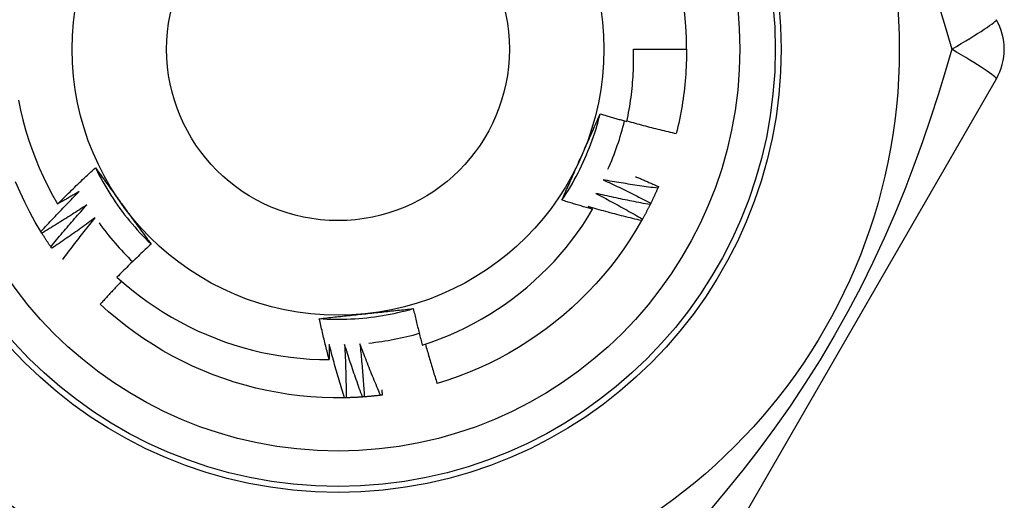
# Model space of a CAD drawing. Header units: inches. Extents: x 3.4 to 95.3, y 5.8 to 50.1.
# Tile 23 of 83: x 20.776 to 21.104, y 19.754 to 19.914. Entities that reach past the tile are written whole.
import ezdxf

# ---------------------------------------------------------------- set-up
doc = ezdxf.new("R2010")
doc.units = ezdxf.units.IN
doc.header["$MEASUREMENT"] = 0
doc.layers.add('Visible Edges(ANSI)', color=7, linetype='Continuous', lineweight=25)
doc.layers.add('Visible Tangent Edges(ANSI)', color=7, linetype='Continuous', lineweight=25)

msp = doc.modelspace()

# ---------------------------------------------------------------- linework, layer by layer
at = {"layer": 'Visible Edges(ANSI)'}
for p, q in [((20.98075227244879, 19.90401418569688), (20.99846683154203, 19.90401418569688)), ((21.00052283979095, 19.71897489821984), (21.10167263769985, 19.89417148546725)), ((20.98907563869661, 19.85826239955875), (20.98883638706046, 19.85770814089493)), ((20.78366201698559, 19.84274024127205), (20.78334484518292, 19.84325390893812)), ((20.78697535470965, 19.83770184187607), (20.78663195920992, 19.83819835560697)), ((20.88505358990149, 19.78790450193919), (20.88445002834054, 19.78789188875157))]:
    msp.add_line(p, q, dxfattribs=at)
at = {"layer": 'Visible Edges(ANSI)', "flags": 128}
for points in [[(20.978550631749, 19.87992161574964), (20.97876007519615, 19.88091078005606), (20.978959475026, 19.8819022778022), (20.97914876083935, 19.88289589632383), (20.97932785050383, 19.88389115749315), (20.97949673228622, 19.88488795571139), (20.97965538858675, 19.8858862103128), (20.9798038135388, 19.88688584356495), (20.97994199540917, 19.88788677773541), (20.98006992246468, 19.88888893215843), (20.98018759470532, 19.88989222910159), (20.9802949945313, 19.89089658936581), (20.98039211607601, 19.89190193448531), (20.98047894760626, 19.89290818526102), (20.98055547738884, 19.89391526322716), (20.98062170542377, 19.89492308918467), (20.98067760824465, 19.89593158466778), (20.98072318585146, 19.8969406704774), (20.98075843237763, 19.89795026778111), (20.98078333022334, 19.89896029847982), (20.9807978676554, 19.89997068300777), (20.98080203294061, 19.90098134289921), (20.98079583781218, 19.90199219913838), (20.9807792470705, 19.90300317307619), (20.98075227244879, 19.90401418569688)], [(20.99846683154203, 19.90401418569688), (20.99846082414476, 19.90283256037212), (20.99844279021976, 19.90165105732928), (20.99841274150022, 19.90046979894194), (20.99837066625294, 19.89928890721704), (20.99831658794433, 19.89810850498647), (20.99825050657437, 19.89692871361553), (20.99817241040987, 19.89574965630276), (20.99808233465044, 19.89457145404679), (20.99798027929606, 19.89339422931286), (20.99786624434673, 19.89221810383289), (20.99774025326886, 19.89104320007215), (20.99760230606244, 19.8898696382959), (20.99745243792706, 19.88869754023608), (20.99729064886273, 19.88752702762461), (20.99711695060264, 19.88635822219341), (20.99693137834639, 19.88519124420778), (20.99673394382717, 19.88402621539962), (20.99652467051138, 19.88286325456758), (20.99630357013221, 19.88170248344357), (20.99607066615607, 19.88054402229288), (20.99582599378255, 19.87938798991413), (20.99556957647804, 19.87823450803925), (20.99530142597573, 19.87708369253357), (20.99502158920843, 19.87593566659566)], [(20.77589316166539, 19.88705490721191), (20.77657188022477, 19.88375290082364), (20.77735379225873, 19.88047333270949), (20.77823848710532, 19.87721865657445), (20.77922558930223, 19.87399132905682), (20.78031467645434, 19.87079380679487), (20.78150536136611, 19.86762854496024), (20.78279675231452, 19.86449917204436), (20.78418496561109, 19.8614153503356), (20.78566818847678, 19.85838053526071), (20.78724507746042, 19.85539689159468), (20.78891431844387, 19.85246659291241)], [(20.95693167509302, 19.85373932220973), (20.95765976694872, 19.85483934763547), (20.95837170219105, 19.85594992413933), (20.95906736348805, 19.85707079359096), (20.95974662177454, 19.85820170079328), (20.96040935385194, 19.85934238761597), (20.96105543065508, 19.86049260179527), (20.96168473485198, 19.86165208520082), (20.96229713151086, 19.86282058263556), (20.96289249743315, 19.86399783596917), (20.96347070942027, 19.86518359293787), (20.96403164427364, 19.86637759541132), (20.96457517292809, 19.86757958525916), (20.96510117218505, 19.86878931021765), (20.96560951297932, 19.87000651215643), (20.96610007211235, 19.87123093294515), (20.96657272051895, 19.87246232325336), (20.96702734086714, 19.8737004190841), (20.96746380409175, 19.87494497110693), (20.96788198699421, 19.87619571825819), (20.96828175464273, 19.87745240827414), (20.96866298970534, 19.87871478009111), (20.96902556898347, 19.87998258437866), (20.96936936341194, 19.88125556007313), (20.96969424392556, 19.88253345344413)], [(20.96324940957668, 19.86798436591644), (20.96352129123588, 19.86859504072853), (20.96379291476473, 19.86920516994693), (20.96406426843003, 19.86981477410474), (20.96433535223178, 19.87042387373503), (20.96460616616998, 19.87103249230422), (20.96487669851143, 19.87164064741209), (20.96514695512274, 19.87224836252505), (20.9654169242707, 19.87285565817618), (20.96568660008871, 19.8734625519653), (20.96595598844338, 19.87406907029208), (20.96622507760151, 19.87467522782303), (20.96649386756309, 19.87528105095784), (20.96676235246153, 19.87588655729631), (20.96703052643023, 19.87649177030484), (20.96729839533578, 19.87709670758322), (20.9675659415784, 19.87770139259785), (20.96783317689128, 19.87830584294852), (20.96810008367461, 19.87891008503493), (20.96836666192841, 19.87951413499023), (20.96863291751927, 19.88011801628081), (20.9688988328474, 19.88072174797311), (20.96916441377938, 19.88132535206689), (20.96942964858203, 19.88192884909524), (20.96969453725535, 19.88253225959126)], [(20.96969453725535, 19.88253225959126), (20.97006232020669, 19.88241904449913), (20.97043021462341, 19.88230621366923), (20.97079821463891, 19.88219377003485), (20.97116632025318, 19.88208171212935), (20.97153453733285, 19.88197003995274), (20.97190286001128, 19.88185875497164), (20.9722712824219, 19.88174785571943), (20.9726398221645, 19.88163734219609), (20.97300846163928, 19.88152721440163), (20.97337720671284, 19.88141747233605), (20.97374605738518, 19.88130811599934), (20.9741150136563, 19.88119914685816), (20.9744840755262, 19.88109056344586), (20.97485324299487, 19.88098236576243), (20.97522251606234, 19.88087455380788), (20.97559189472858, 19.88076712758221), (20.975961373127, 19.88066008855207), (20.9763309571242, 19.88055343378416), (20.97670064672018, 19.88044716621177), (20.97707043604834, 19.88034128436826), (20.97744033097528, 19.88023578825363), (20.97781032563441, 19.88013067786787), (20.97818042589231, 19.88002595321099), (20.978550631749, 19.87992161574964)], [(20.97859315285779, 19.88011847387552), (20.97927342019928, 19.87992947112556), (20.97995406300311, 19.87974174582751), (20.98063508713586, 19.87955529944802), (20.98131648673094, 19.87937013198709), (20.98199826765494, 19.87918624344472), (20.98268042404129, 19.87900363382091), (20.98336295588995, 19.87882230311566), (20.98404585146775, 19.87864225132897), (20.98472912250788, 19.87846348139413), (20.98541276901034, 19.87828599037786), (20.98609676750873, 19.87810978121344), (20.98678114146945, 19.87793485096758), (20.9874658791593, 19.87776120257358), (20.98815098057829, 19.87758883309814), (20.9888364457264, 19.87741774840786), (20.98952226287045, 19.87724794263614), (20.99020844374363, 19.87707941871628), (20.99089497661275, 19.87691217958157), (20.99158186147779, 19.87674621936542), (20.99226911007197, 19.87658154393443), (20.99295671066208, 19.8764181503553), (20.99364465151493, 19.87625603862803), (20.99433295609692, 19.87609521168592), (20.99502158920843, 19.87593566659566)], [(20.9569371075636, 19.85373556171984), (20.95719650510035, 19.85432668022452), (20.95745621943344, 19.8549178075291), (20.95771625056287, 19.85550897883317), (20.95797660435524, 19.85610022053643), (20.95823727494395, 19.85669155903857), (20.95849826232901, 19.85728302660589), (20.9587595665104, 19.85787464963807), (20.95902118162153, 19.85846645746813), (20.95928311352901, 19.85905848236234), (20.95954536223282, 19.8596507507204), (20.95980792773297, 19.86024329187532), (20.96007079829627, 19.86083613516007), (20.96033398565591, 19.86142930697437), (20.96059748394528, 19.86202284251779), (20.9608612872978, 19.86261676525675), (20.96112540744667, 19.86321110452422), (20.96138983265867, 19.86380589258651), (20.96165456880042, 19.86440115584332), (20.9619196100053, 19.86499692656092), (20.96218495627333, 19.86559322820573), (20.96245061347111, 19.86619009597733), (20.96271656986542, 19.86678755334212), (20.96298283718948, 19.86738563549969), (20.96324940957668, 19.86798436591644)], [(20.78891431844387, 19.85246659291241), (20.78942685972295, 19.85298040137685), (20.78994035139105, 19.85349327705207), (20.79045479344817, 19.85400521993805), (20.79097019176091, 19.85451621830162), (20.79148653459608, 19.85502628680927), (20.79200382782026, 19.85553541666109), (20.79252207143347, 19.85604360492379), (20.79304125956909, 19.85655085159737), (20.79356139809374, 19.85705715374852), (20.79408248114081, 19.85756251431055), (20.7946045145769, 19.85806692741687), (20.79512748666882, 19.85857039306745), (20.79565140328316, 19.85907291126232), (20.79617626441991, 19.85957448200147), (20.7967020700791, 19.86007509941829), (20.7972288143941, 19.8605747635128), (20.79775649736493, 19.86107347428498), (20.79828511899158, 19.86157122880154), (20.79881467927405, 19.86206802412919), (20.79934517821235, 19.86256386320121), (20.79987661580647, 19.86305874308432), (20.80040898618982, 19.8635526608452), (20.80094229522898, 19.86404561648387), (20.80147653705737, 19.86453761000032)], [(20.80147653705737, 19.86453761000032), (20.8018587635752, 19.86401740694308), (20.80224083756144, 19.8634969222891), (20.80262278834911, 19.86297614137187), (20.80300464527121, 19.8624550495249), (20.80338642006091, 19.8619336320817), (20.80376815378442, 19.86141187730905), (20.80414986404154, 19.86088977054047), (20.80453157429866, 19.86036729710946), (20.80491331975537, 19.85984444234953), (20.80529511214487, 19.85932119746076), (20.80567698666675, 19.85879754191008), (20.80605896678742, 19.85827346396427), (20.80644107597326, 19.85774895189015), (20.80682334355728, 19.85722399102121), (20.80720579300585, 19.85669856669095), (20.80758844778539, 19.85617266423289), (20.80797133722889, 19.85564626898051), (20.80835448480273, 19.85511937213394), (20.80873791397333, 19.85459195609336), (20.80912165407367, 19.85406400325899), (20.80950572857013, 19.85353550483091), (20.80989016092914, 19.85300644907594), (20.81027498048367, 19.85247681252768), (20.81066021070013, 19.85194659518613)], [(20.80148250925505, 19.86454042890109), (20.80207111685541, 19.86335987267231), (20.80267693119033, 19.86218802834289), (20.80329980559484, 19.86102513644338), (20.80393956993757, 19.85987142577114), (20.80459606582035, 19.85872713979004), (20.8052691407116, 19.85759251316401), (20.80595863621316, 19.85646778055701), (20.80666438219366, 19.85535318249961), (20.80738623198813, 19.85424894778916), (20.8081240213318, 19.85315532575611), (20.8088775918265, 19.85207253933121), (20.80964677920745, 19.85100083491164), (20.81043143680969, 19.84994044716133), (20.81123138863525, 19.84889161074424), (20.81204649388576, 19.84785456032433), (20.81287658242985, 19.84682954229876), (20.81372149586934, 19.84581677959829), (20.81458107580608, 19.84481651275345), (20.81545516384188, 19.84382898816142), (20.81634360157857, 19.84285442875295), (20.817246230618, 19.84189308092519), (20.81816289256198, 19.84094517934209), (20.81909342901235, 19.84001095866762), (20.82003767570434, 19.83909065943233)], [(20.78334484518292, 19.84325390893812), (20.78144968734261, 19.84645506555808), (20.77965801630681, 19.84971527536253), (20.77797168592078, 19.85303119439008), (20.77639240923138, 19.85639942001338), (20.77492181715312, 19.85981649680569)], [(20.97061092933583, 19.86049958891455), (20.97128215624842, 19.86019336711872), (20.97195280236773, 19.85988580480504), (20.97262286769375, 19.85957691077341), (20.97329235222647, 19.85926667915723), (20.97396124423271, 19.8589551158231), (20.97462955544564, 19.85864222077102), (20.9752972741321, 19.858327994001), (20.97596440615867, 19.85801243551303), (20.97663094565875, 19.8576955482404), (20.97729689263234, 19.85737733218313), (20.97796224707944, 19.8570577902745), (20.97862700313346, 19.85673691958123), (20.97929116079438, 19.8564147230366), (20.97995472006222, 19.85609120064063), (20.98061768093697, 19.8557663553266), (20.98128004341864, 19.85544018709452), (20.98194179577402, 19.8551126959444), (20.98260293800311, 19.85478388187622), (20.98326348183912, 19.85445375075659), (20.98392341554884, 19.85412229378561), (20.98458275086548, 19.85378952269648), (20.98524146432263, 19.85345543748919), (20.9858995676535, 19.85312003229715), (20.98655704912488, 19.85278330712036)], [(20.98883638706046, 19.85770814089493), (20.98807503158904, 19.85780752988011), (20.98731384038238, 19.85790839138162), (20.9865528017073, 19.85801071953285), (20.98579191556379, 19.8581145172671), (20.98503119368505, 19.85821978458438), (20.98427064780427, 19.85832652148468), (20.98351025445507, 19.8584347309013), (20.98275002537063, 19.85854440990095), (20.98198997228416, 19.85865556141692), (20.98123009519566, 19.85876818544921), (20.98047038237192, 19.85888227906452), (20.97971085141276, 19.85899784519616), (20.97895149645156, 19.85911488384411), (20.97819232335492, 19.8592333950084), (20.97743332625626, 19.8593533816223), (20.97667451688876, 19.85947483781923), (20.97591589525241, 19.85959776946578), (20.97515746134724, 19.85972217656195), (20.97439921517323, 19.85984805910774), (20.97364116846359, 19.85997541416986), (20.9728833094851, 19.8601042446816), (20.97212564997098, 19.86023455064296), (20.97136818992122, 19.86036633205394), (20.97061092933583, 19.86049958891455)], [(20.98147801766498, 19.86157658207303), (20.98179594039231, 19.861441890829), (20.98211373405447, 19.86130690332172), (20.98243141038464, 19.86117161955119), (20.98274898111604, 19.86103603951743), (20.98306642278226, 19.86090016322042), (20.98338375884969, 19.86076399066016), (20.98370097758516, 19.86062752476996), (20.98401807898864, 19.86049075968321), (20.98433505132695, 19.86035370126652), (20.98465191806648, 19.86021634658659), (20.98496866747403, 19.86007869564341), (20.9852852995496, 19.85994075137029), (20.98560181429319, 19.85980251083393), (20.98591819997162, 19.85966397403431), (20.98623448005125, 19.85952514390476), (20.98655064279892, 19.85938601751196), (20.9868666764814, 19.85924659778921), (20.9871826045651, 19.85910688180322), (20.98749840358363, 19.85896686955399), (20.98781408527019, 19.85882656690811), (20.98812964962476, 19.85868596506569), (20.98844509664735, 19.85854507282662), (20.98876042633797, 19.85840388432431), (20.98907563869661, 19.85826239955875)], [(20.78334484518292, 19.84325390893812), (20.78386254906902, 19.84382093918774), (20.78438136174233, 19.84438699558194), (20.78490129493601, 19.84495208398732), (20.78542233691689, 19.84551619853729), (20.78594448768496, 19.84607933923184), (20.78646775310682, 19.84664150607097), (20.78699213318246, 19.84720269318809), (20.78751761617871, 19.84776290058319), (20.78804421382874, 19.84832212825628), (20.78857191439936, 19.84888037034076), (20.78910072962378, 19.84943762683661), (20.78963064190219, 19.84999389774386), (20.79016166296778, 19.85054917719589), (20.79069378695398, 19.8511034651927), (20.79122701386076, 19.85165676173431), (20.79176134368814, 19.8522090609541), (20.7922967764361, 19.85276036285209), (20.79283330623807, 19.85331066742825), (20.79337093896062, 19.85385996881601), (20.79390966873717, 19.85440826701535), (20.79444948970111, 19.85495556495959), (20.79499041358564, 19.85550185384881), (20.79553243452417, 19.85604713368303), (20.79607554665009, 19.85659140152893)], [(20.79607554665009, 19.85659140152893), (20.79577905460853, 19.85641642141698), (20.79548240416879, 19.85624170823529), (20.79518558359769, 19.85606726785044), (20.79488859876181, 19.85589309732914), (20.79459144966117, 19.85571919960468), (20.79429413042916, 19.85554556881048), (20.79399664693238, 19.85537221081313), (20.79369899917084, 19.85519912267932), (20.79340118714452, 19.85502630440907), (20.79310321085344, 19.85485375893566), (20.79280507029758, 19.8546814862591), (20.79250676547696, 19.8545094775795), (20.79220829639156, 19.85433774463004), (20.7919096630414, 19.85416628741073), (20.79161085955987, 19.85399509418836), (20.79131189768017, 19.85382417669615), (20.7910127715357, 19.85365352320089), (20.79071348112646, 19.85348315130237), (20.79041403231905, 19.8533130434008), (20.79011441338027, 19.85314321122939), (20.78981463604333, 19.85297364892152), (20.78951469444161, 19.8528043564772), (20.78921458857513, 19.85263533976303), (20.78891431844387, 19.85246659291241)], [(20.96823335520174, 19.85597587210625), (20.96888778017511, 19.8556352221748), (20.96954155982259, 19.85529326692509), (20.97019469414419, 19.85495000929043), (20.97084716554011, 19.85460544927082), (20.97149899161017, 19.85425958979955), (20.97215016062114, 19.85391242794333), (20.97280066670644, 19.85356396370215), (20.97345052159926, 19.85321420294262), (20.9740997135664, 19.85286315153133), (20.97474824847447, 19.85251079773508), (20.97539612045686, 19.85215714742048), (20.97604332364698, 19.85180220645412), (20.97668986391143, 19.85144597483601), (20.9773357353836, 19.85108844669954), (20.97798094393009, 19.85072962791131), (20.97862547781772, 19.85036951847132), (20.97926934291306, 19.85000812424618), (20.97991253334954, 19.84964543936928), (20.98055505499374, 19.84928146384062), (20.98119689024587, 19.84891620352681), (20.98183806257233, 19.84854966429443), (20.98247854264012, 19.8481818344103), (20.98311835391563, 19.84781271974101), (20.98375748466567, 19.84744232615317)], [(20.98628935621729, 19.85224221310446), (20.9855341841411, 19.85238098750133), (20.98477925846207, 19.85252122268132), (20.98402455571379, 19.85266291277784), (20.98327008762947, 19.85280606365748), (20.98251585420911, 19.85295067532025), (20.98176186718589, 19.85309674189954), (20.98100811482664, 19.85324427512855), (20.98025460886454, 19.8533932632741), (20.97950134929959, 19.85354371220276), (20.97874833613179, 19.85369562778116), (20.97799557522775, 19.85384899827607), (20.97724306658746, 19.85400382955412), (20.97649081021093, 19.85416012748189), (20.97573880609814, 19.85431788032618), (20.9749870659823, 19.85447709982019), (20.97423558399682, 19.85463778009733), (20.97348436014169, 19.8547999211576), (20.97273340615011, 19.85496352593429), (20.97198272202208, 19.85512859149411), (20.97123230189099, 19.85529512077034), (20.97048215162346, 19.85546311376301), (20.96973227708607, 19.8556325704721), (20.96898267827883, 19.85580349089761), (20.96823335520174, 19.85597587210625)], [(20.98883638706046, 19.85770814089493), (20.98874601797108, 19.85750084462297), (20.98865524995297, 19.85729372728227), (20.98856408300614, 19.85708678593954), (20.98847251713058, 19.85688002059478), (20.98838054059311, 19.85667343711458), (20.9882881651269, 19.85646703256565), (20.98819539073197, 19.85626080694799), (20.98810220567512, 19.85605476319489), (20.98800863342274, 19.85584889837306), (20.98791465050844, 19.85564321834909), (20.98782026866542, 19.85543772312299), (20.98772548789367, 19.85523240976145), (20.98763030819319, 19.85502728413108), (20.98753472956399, 19.85482234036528), (20.98743875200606, 19.85461758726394), (20.98734237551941, 19.85441301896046), (20.98724560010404, 19.85420863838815), (20.98714842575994, 19.854004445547), (20.98705085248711, 19.85380044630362), (20.98695288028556, 19.8535966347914), (20.98685452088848, 19.85339301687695), (20.98675576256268, 19.85318958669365), (20.98665660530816, 19.85298635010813), (20.9865570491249, 19.85278330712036)], [(20.96713916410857, 19.85068741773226), (20.96671255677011, 19.85080887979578), (20.96628608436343, 19.85093082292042), (20.96585973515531, 19.85105324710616), (20.96543352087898, 19.85117615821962), (20.96500743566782, 19.85129954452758), (20.96458147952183, 19.85142341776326), (20.96415565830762, 19.85154777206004), (20.96372996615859, 19.85167260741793), (20.96330440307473, 19.85179792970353), (20.96287898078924, 19.85192372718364), (20.96245368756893, 19.85205001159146), (20.9620285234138, 19.85217677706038), (20.96160350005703, 19.85230402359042), (20.96117860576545, 19.85243175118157), (20.96075384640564, 19.85255996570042), (20.9603292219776, 19.85268865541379), (20.95990473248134, 19.85281783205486), (20.95948037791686, 19.85294748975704), (20.95905615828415, 19.85307762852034), (20.95863207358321, 19.85320824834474), (20.95820812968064, 19.85333935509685), (20.95778431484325, 19.85347094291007), (20.95736064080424, 19.8536030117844), (20.9569371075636, 19.85373556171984)], [(20.98655704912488, 19.85278330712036), (20.98654596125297, 19.85276073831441), (20.98653484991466, 19.85273816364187), (20.98652375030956, 19.85271559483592), (20.98651262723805, 19.85269303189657), (20.98650151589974, 19.85267046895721), (20.98649039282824, 19.85264790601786), (20.98647926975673, 19.85262534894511), (20.98646813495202, 19.85260279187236), (20.98645700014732, 19.85258023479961), (20.98644585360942, 19.85255768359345), (20.98643470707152, 19.8525351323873), (20.98642356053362, 19.85251258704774), (20.98641240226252, 19.85249004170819), (20.98640123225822, 19.85246750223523), (20.98639007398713, 19.85244496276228), (20.98637890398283, 19.85242242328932), (20.98636772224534, 19.85239988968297), (20.98635654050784, 19.85237735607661), (20.98634535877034, 19.85235482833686), (20.98633416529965, 19.8523323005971), (20.98632297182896, 19.85230977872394), (20.98631176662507, 19.85228725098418), (20.98630056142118, 19.85226473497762), (20.98628935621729, 19.85224221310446)], [(20.79865322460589, 19.85217864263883), (20.79803795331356, 19.8517715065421), (20.79742185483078, 19.85136556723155), (20.79680493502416, 19.85096083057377), (20.79618718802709, 19.85055730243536), (20.79556862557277, 19.85015497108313), (20.79494924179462, 19.84975384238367), (20.79432903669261, 19.84935391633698), (20.79370801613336, 19.84895519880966), (20.79308618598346, 19.84855768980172), (20.79246354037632, 19.84816138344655), (20.79184007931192, 19.84776628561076), (20.79121581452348, 19.84737239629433), (20.79059074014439, 19.84697971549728), (20.78996485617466, 19.84658824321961), (20.78933816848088, 19.8461979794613), (20.78871067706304, 19.84580893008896), (20.78808238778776, 19.8454210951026), (20.78745329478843, 19.84503446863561), (20.78682339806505, 19.84464906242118), (20.78619270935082, 19.84426486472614), (20.78556122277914, 19.84388188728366), (20.7849289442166, 19.84350011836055), (20.78429587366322, 19.84311956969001), (20.78366201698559, 19.84274024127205)], [(20.78663195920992, 19.83819835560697), (20.7871195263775, 19.83879149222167), (20.78760826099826, 19.83938371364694), (20.78809815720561, 19.83997502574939), (20.78858922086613, 19.84056542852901), (20.78908144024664, 19.8411549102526), (20.78957482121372, 19.84174347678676), (20.79006936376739, 19.84233112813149), (20.79056506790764, 19.8429178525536), (20.79106192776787, 19.84350366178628), (20.79155994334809, 19.84408853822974), (20.79205911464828, 19.84467249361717), (20.79255944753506, 19.84525551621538), (20.79306093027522, 19.84583761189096), (20.79356356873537, 19.84641876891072), (20.79406735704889, 19.84699899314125), (20.79457230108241, 19.84757828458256), (20.7950783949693, 19.84815663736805), (20.79558563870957, 19.84873404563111), (20.79609403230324, 19.84931051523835), (20.79660357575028, 19.84988603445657), (20.7971142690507, 19.85046060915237), (20.79762610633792, 19.85103423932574), (20.79813909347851, 19.8516069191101), (20.79865322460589, 19.85217864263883)], [(20.81066021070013, 19.85194659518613), (20.81105313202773, 19.85140580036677), (20.811445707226, 19.85086550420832), (20.81183795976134, 19.85032570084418), (20.81222991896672, 19.84978637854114), (20.81262159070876, 19.84924754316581), (20.81301299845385, 19.84870917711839), (20.81340417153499, 19.84817127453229), (20.81379512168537, 19.8476338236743), (20.81418586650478, 19.84709683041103), (20.81457642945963, 19.84656027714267), (20.81496683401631, 19.84602415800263), (20.81535709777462, 19.84548846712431), (20.81574723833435, 19.84495319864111), (20.8161372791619, 19.84441834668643), (20.81652723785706, 19.84388389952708), (20.81691713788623, 19.84334985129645), (20.81730699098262, 19.84281619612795), (20.81769682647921, 19.84228292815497), (20.81808665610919, 19.84175003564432), (20.81847650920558, 19.8412175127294), (20.81886639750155, 19.84068535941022), (20.81925634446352, 19.84015355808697), (20.81964636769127, 19.83962210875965), (20.82003649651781, 19.83909099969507)], [(20.91039780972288, 19.80545514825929), (20.91333282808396, 19.80643807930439), (20.91624013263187, 19.80751062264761), (20.91911583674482, 19.80867172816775), (20.92195170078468, 19.80991809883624), (20.92474533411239, 19.81124842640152), (20.92749489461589, 19.81266162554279), (20.93019853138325, 19.81415659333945), (20.93285439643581, 19.81573223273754), (20.9354606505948, 19.81738744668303), (20.93801543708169, 19.81912113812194), (20.94051691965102, 19.82093221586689), (20.94296324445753, 19.82281957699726), (20.94535256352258, 19.82478213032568), (20.94768303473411, 19.82681877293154), (20.94995281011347, 19.82892841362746), (20.95215765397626, 19.83110754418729), (20.95429183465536, 19.83335046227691), (20.95635394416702, 19.83565534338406), (20.95834266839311, 19.83802042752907), (20.96025668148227, 19.84044396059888), (20.96209465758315, 19.84292417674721), (20.96385527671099, 19.8454593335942), (20.96553722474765, 19.84804766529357), (20.96713916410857, 19.85068741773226)], [(20.96562418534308, 19.85158165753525), (20.96568739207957, 19.85154453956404), (20.96575058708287, 19.85150741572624), (20.96581378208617, 19.85147027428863), (20.96587696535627, 19.85143312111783), (20.96594014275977, 19.85139595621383), (20.96600330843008, 19.85135877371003), (20.96606647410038, 19.85132158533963), (20.96612962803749, 19.85128437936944), (20.966192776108, 19.85124716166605), (20.96625591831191, 19.85120993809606), (20.96631905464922, 19.85117269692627), (20.96638217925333, 19.85113543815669), (20.96644530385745, 19.8510981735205), (20.96650841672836, 19.85106089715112), (20.96657152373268, 19.85102360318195), (20.96663462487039, 19.85098629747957), (20.96669771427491, 19.8509489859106), (20.96676079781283, 19.85091165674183), (20.96682388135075, 19.85087430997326), (20.96688694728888, 19.85083695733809), (20.966950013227, 19.85079959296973), (20.96701307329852, 19.85076221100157), (20.96707612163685, 19.85072482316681), (20.96713916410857, 19.85068741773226)], [(20.9834620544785, 19.84691585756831), (20.98271510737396, 19.84709363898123), (20.98196847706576, 19.84727286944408), (20.98122214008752, 19.84745353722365), (20.9804761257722, 19.84763565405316), (20.97973041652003, 19.84781921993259), (20.9789850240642, 19.84800422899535), (20.97823994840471, 19.84819068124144), (20.97749518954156, 19.84837858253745), (20.97675075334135, 19.84856792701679), (20.97600664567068, 19.84875871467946), (20.97526285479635, 19.84895095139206), (20.97451939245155, 19.84914463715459), (20.9737762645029, 19.84933976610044), (20.97303346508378, 19.84953633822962), (20.9722910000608, 19.84973435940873), (20.97154886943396, 19.84993382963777), (20.97080707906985, 19.85013474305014), (20.97006562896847, 19.85033710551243), (20.96932451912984, 19.85054091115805), (20.96858375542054, 19.85074616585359), (20.96784333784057, 19.85095286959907), (20.96710326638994, 19.85116101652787), (20.96636355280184, 19.8513706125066), (20.96562418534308, 19.85158165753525)], [(20.98628935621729, 19.85224221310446), (20.98618835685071, 19.85203989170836), (20.98608695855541, 19.85183776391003), (20.98598517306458, 19.85163582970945), (20.98588298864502, 19.85143410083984), (20.98578041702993, 19.851232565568), (20.98567745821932, 19.85103123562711), (20.98557410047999, 19.85083009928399), (20.98547035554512, 19.85062917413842), (20.98536621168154, 19.85042844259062), (20.98526168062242, 19.85022791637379), (20.98515676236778, 19.85002759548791), (20.98505145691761, 19.849827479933), (20.98494575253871, 19.84962756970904), (20.98483967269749, 19.84942786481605), (20.98473319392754, 19.84922837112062), (20.98462632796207, 19.84902907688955), (20.98451907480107, 19.84882999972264), (20.98441143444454, 19.84863112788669), (20.98430340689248, 19.8484324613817), (20.9841949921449, 19.84823401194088), (20.98408619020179, 19.84803577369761), (20.98397701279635, 19.8478377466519), (20.98386743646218, 19.84763993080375), (20.98375748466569, 19.84744232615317)], [(20.80145646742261, 19.84790562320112), (20.80086316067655, 19.8474671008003), (20.80026896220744, 19.84702973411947), (20.79967387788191, 19.84659352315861), (20.79907791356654, 19.84615846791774), (20.79848106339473, 19.84572457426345), (20.7978833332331, 19.84529183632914), (20.79728472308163, 19.84486026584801), (20.79668523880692, 19.84442985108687), (20.79608487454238, 19.8440005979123), (20.7954836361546, 19.84357250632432), (20.79488152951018, 19.84314558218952), (20.79427854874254, 19.8427198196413), (20.79367469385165, 19.84229522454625), (20.79306997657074, 19.84187179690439), (20.79246439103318, 19.84144953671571), (20.79185793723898, 19.84102844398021), (20.79125062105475, 19.84060851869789), (20.79064244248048, 19.84018976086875), (20.79003340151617, 19.83977217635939), (20.78942350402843, 19.83935576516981), (20.78881275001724, 19.83894052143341), (20.78820113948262, 19.83852645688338), (20.78758867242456, 19.83811355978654), (20.78697535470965, 19.83770184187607)], [(20.79069272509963, 19.83401834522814), (20.79112864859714, 19.83460600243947), (20.79156566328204, 19.83519288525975), (20.79200378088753, 19.83577899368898), (20.79244298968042, 19.83636433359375), (20.7928832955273, 19.83694888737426), (20.79332469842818, 19.83753267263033), (20.79376719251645, 19.83811567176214), (20.79421078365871, 19.8386978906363), (20.79465546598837, 19.8392793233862), (20.79510124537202, 19.83985997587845), (20.79554811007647, 19.84043983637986), (20.79599607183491, 19.84101891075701), (20.79644512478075, 19.8415971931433), (20.79689526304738, 19.84217468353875), (20.7973464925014, 19.84275137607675), (20.79779880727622, 19.8433272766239), (20.79825221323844, 19.8439023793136), (20.79870671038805, 19.84447668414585), (20.79916228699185, 19.84505018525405), (20.79961895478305, 19.8456228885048), (20.80007670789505, 19.8461947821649), (20.80053554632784, 19.84676587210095), (20.80099546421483, 19.84733615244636), (20.80145646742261, 19.84790562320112)], [(20.9834620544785, 19.84691585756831), (20.98158151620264, 19.84370608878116), (20.97959914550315, 19.84055819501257), (20.97751697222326, 19.83747540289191), (20.97533713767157, 19.834460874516), (20.97306187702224, 19.83151770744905), (20.97069352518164, 19.8286489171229), (20.96823451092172, 19.82585744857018), (20.96568735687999, 19.82314616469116), (20.96305467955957, 19.82051785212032), (20.96033917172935, 19.81797519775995), (20.9575436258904, 19.81552081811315), (20.95467091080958, 19.81315722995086), (20.95172397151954, 19.81088685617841), (20.94870582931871, 19.80871203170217), (20.94561958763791, 19.80663497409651), (20.94246840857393, 19.80465783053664), (20.93925551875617, 19.80278261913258), (20.93598422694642, 19.80101126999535), (20.93265788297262, 19.79934560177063), (20.92927989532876, 19.79778730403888), (20.92585373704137, 19.79633800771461), (20.92238291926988, 19.79499916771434), (20.91887100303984, 19.7937721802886), (20.91532159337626, 19.79265830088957)], [(20.98375748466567, 19.84744232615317), (20.98374522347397, 19.8474203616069), (20.98373296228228, 19.84739839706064), (20.98372070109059, 19.84737643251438), (20.9837084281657, 19.84735447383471), (20.98369615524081, 19.84733252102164), (20.98368388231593, 19.84731056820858), (20.98367159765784, 19.84728861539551), (20.98365931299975, 19.84726666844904), (20.98364701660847, 19.84724472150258), (20.98363472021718, 19.84722278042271), (20.9836224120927, 19.84720083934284), (20.98361011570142, 19.84717889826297), (20.98359779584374, 19.8471569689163), (20.98358548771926, 19.84713503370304), (20.98357315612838, 19.84711310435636), (20.9835608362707, 19.84709117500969), (20.98354850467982, 19.84706925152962), (20.98353617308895, 19.84704733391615), (20.98352382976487, 19.84702541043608), (20.98351148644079, 19.8470034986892), (20.98349913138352, 19.84698158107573), (20.98348677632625, 19.84695966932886), (20.98347442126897, 19.84693776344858), (20.9834620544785, 19.84691585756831)], [(20.78663195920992, 19.83819835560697), (20.78650399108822, 19.83838480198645), (20.78637638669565, 19.8385714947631), (20.78624915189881, 19.83875843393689), (20.7861222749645, 19.83894562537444), (20.78599576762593, 19.83913305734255), (20.78586962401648, 19.8393207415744), (20.78574384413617, 19.83950866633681), (20.78561843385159, 19.83969683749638), (20.78549338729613, 19.8398852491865), (20.78536870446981, 19.84007390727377), (20.78524439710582, 19.8402628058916), (20.78512045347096, 19.84045195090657), (20.78499687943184, 19.84064133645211), (20.78487367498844, 19.8408309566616), (20.78475083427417, 19.84102081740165), (20.78462836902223, 19.84121091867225), (20.78450627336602, 19.84140126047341), (20.78438454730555, 19.84159183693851), (20.7842631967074, 19.84178264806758), (20.78414221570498, 19.8419736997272), (20.78402160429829, 19.84216498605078), (20.78390136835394, 19.84235650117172), (20.78378150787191, 19.8425482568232), (20.78366201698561, 19.84274024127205)], [(20.82003649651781, 19.83909099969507), (20.81955412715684, 19.83864258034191), (20.81907257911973, 19.83819332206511), (20.81859185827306, 19.83774322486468), (20.81811195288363, 19.8372922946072), (20.81763287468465, 19.83684052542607), (20.81715461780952, 19.83638792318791), (20.81667718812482, 19.83593448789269), (20.81620058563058, 19.83548021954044), (20.81572480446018, 19.83502512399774), (20.81524985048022, 19.834569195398), (20.8147757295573, 19.83411243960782), (20.81430242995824, 19.83365485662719), (20.81382996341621, 19.83319644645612), (20.81335832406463, 19.8327372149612), (20.81288751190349, 19.83227715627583), (20.8124175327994, 19.83181627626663), (20.81194838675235, 19.83135457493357), (20.81148007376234, 19.83089205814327), (20.81101259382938, 19.83042871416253), (20.81054594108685, 19.82996456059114), (20.81008012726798, 19.8294995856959), (20.80961515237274, 19.82903379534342), (20.80915101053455, 19.82856718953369), (20.8086877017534, 19.82809977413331)], [(20.81021189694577, 19.82673333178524), (20.8099122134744, 19.82641818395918), (20.80961288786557, 19.8261026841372), (20.80931392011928, 19.82578682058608), (20.80901531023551, 19.82547060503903), (20.80871705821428, 19.82515402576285), (20.80841916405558, 19.82483710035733), (20.80812162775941, 19.82451981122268), (20.80782444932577, 19.8242021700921), (20.80752762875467, 19.82388417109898), (20.8072311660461, 19.82356582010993), (20.80693506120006, 19.82324711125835), (20.80663932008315, 19.82292805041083), (20.80634393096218, 19.82260863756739), (20.80604890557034, 19.82228886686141), (20.80575424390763, 19.82196874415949), (20.80545994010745, 19.82164826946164), (20.80516599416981, 19.82132743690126), (20.80487240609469, 19.82100625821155), (20.80457918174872, 19.8206847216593), (20.80428632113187, 19.82036283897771), (20.80399381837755, 19.8200405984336), (20.80370167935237, 19.81971800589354), (20.80340989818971, 19.81939506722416), (20.80311848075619, 19.81907177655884)], [(20.8086877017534, 19.82809977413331), (20.81111029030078, 19.82595242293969), (20.81359528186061, 19.82388215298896), (20.81614082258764, 19.82189031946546), (20.81874507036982, 19.81997827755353), (20.82140617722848, 19.81814737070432), (20.82412228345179, 19.81639896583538), (20.82689154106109, 19.81473440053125), (20.82971210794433, 19.81315504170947), (20.83258213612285, 19.81166223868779), (20.8354997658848, 19.81025734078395), (20.83846315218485, 19.80894169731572), (20.84146650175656, 19.80771822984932), (20.84450238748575, 19.8065898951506), (20.84756851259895, 19.80555726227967), (20.85066259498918, 19.80462089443), (20.85378236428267, 19.8037813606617), (20.85692554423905, 19.80303921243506), (20.86008985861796, 19.80239503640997), (20.86327303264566, 19.80184936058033), (20.86647279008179, 19.80140278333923), (20.86968685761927, 19.80105583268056), (20.87291295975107, 19.80080909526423), (20.87614881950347, 19.80066313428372), (20.87939139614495, 19.80061850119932)], [(20.88445002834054, 19.78789188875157), (20.88072995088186, 19.78788340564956), (20.87701151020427, 19.78799407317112), (20.87329852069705, 19.78822376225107), (20.86959479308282, 19.78857224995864), (20.86590412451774, 19.78903917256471), (20.86223030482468, 19.78962406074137), (20.85857710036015, 19.79032630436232), (20.85494825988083, 19.79114518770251), (20.85134750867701, 19.7920798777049), (20.84777853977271, 19.79312940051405), (20.84424501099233, 19.79429267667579), (20.8407505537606, 19.79556853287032), (20.83729874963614, 19.7969556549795), (20.83389313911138, 19.7984526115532), (20.83053722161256, 19.8000578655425), (20.82723443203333, 19.80176977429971), (20.82398816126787, 19.80358657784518), (20.82080174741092, 19.80550642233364), (20.81767845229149, 19.80752733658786), (20.81462147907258, 19.80964723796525), (20.81163397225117, 19.8118639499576), (20.80871898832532, 19.81417520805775), (20.80587951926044, 19.81657864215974), (20.80311848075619, 19.81907177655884)], [(20.87608908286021, 19.81426556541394), (20.87740577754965, 19.8141850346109), (20.87872353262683, 19.81412376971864), (20.88004206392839, 19.81408174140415), (20.88136108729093, 19.81405893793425), (20.88268031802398, 19.81405534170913), (20.88399947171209, 19.81407092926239), (20.8853182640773, 19.81410568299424), (20.8866364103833, 19.8141595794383), (20.88795362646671, 19.81423260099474), (20.88926962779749, 19.81432473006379), (20.89058413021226, 19.81443594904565), (20.89189684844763, 19.81456623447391), (20.89320749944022, 19.81471557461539), (20.89451579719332, 19.81488393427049), (20.89582145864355, 19.8150713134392), (20.89712419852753, 19.81527767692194), (20.89842373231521, 19.8155030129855), (20.89971977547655, 19.8157472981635), (20.90101204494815, 19.81601052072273), (20.90230025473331, 19.8162926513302), (20.90358412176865, 19.81659367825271), (20.90486336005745, 19.81691357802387), (20.90613768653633, 19.81725233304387), (20.90740681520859, 19.81760992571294)], [(20.89158451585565, 19.81591677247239), (20.89224931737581, 19.81598664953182), (20.89291351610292, 19.81605648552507), (20.8935771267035, 19.81612628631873), (20.89424016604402, 19.81619606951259), (20.89490265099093, 19.81626584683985), (20.89556459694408, 19.8163356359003), (20.89622601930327, 19.81640544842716), (20.89688693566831, 19.8164752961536), (20.89754736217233, 19.81654519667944), (20.89820731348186, 19.81661516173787), (20.89886680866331, 19.81668520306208), (20.89952586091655, 19.81675533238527), (20.90018448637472, 19.81682557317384), (20.90084270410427, 19.81689593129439), (20.90150052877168, 19.81696641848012), (20.90215797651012, 19.81703705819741), (20.90281506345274, 19.81710785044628), (20.90347180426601, 19.81717882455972), (20.9041282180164, 19.81724998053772), (20.90478431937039, 19.81732134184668), (20.90544012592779, 19.8173929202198), (20.90609565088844, 19.81746472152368), (20.90675091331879, 19.81753676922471), (20.90740592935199, 19.81760907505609)], [(20.90740592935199, 19.81760907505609), (20.90752241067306, 19.81710050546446), (20.90763960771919, 19.81659212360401), (20.90775751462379, 19.81608392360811), (20.90787613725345, 19.81557591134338), (20.90799547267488, 19.81506808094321), (20.90811552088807, 19.81456043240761), (20.90823627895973, 19.81405297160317), (20.90835775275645, 19.8135456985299), (20.90847993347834, 19.81303861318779), (20.908602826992, 19.81253171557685), (20.90872643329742, 19.81202500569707), (20.90885074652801, 19.81151848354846), (20.90897577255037, 19.81101214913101), (20.9091015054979, 19.81050600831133), (20.90922794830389, 19.81000005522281), (20.90935510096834, 19.80949429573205), (20.90948296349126, 19.80898872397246), (20.90961153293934, 19.80848334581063), (20.9097408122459, 19.80797816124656), (20.90987079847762, 19.80747317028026), (20.91000149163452, 19.80696837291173), (20.91013289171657, 19.80646376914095), (20.91026499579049, 19.80595935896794), (20.91039780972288, 19.80545514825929)], [(20.87608853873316, 19.81425898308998), (20.87673015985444, 19.81432989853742), (20.87737195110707, 19.81440054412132), (20.87801393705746, 19.81447093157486), (20.87865614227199, 19.81454108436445), (20.87929859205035, 19.81461100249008), (20.87994131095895, 19.81468071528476), (20.88058432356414, 19.81475023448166), (20.88122765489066, 19.81481957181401), (20.88187132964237, 19.81488873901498), (20.88251537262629, 19.81495775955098), (20.88315980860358, 19.81502664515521), (20.88380466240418, 19.81509541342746), (20.88444995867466, 19.81516407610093), (20.88509572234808, 19.81523264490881), (20.88574197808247, 19.81530114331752), (20.8863887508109, 19.81536958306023), (20.8870360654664, 19.81543797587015), (20.88768394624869, 19.81550634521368), (20.88833241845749, 19.8155746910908), (20.88898150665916, 19.81564304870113), (20.88963123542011, 19.81571141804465), (20.89028163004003, 19.81577981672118), (20.89093271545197, 19.81584826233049), (20.89158451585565, 19.81591677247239)], [(20.87939139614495, 19.80061850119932), (20.87924413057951, 19.80118428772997), (20.87909770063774, 19.80175030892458), (20.87895210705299, 19.80231655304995), (20.87880734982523, 19.80288303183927), (20.87866343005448, 19.80344972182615), (20.8785203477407, 19.80401664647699), (20.87837810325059, 19.80458379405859), (20.8782366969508, 19.80515117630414), (20.87809612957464, 19.80571876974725), (20.87795640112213, 19.80628658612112), (20.87781751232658, 19.80685462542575), (20.87767946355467, 19.80742288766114), (20.87754225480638, 19.80799136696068), (20.87740588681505, 19.80856006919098), (20.877270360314, 19.80912898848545), (20.87713567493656, 19.80969812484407), (20.87700183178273, 19.81026747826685), (20.87686883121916, 19.81083704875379), (20.8767366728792, 19.81140683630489), (20.87660535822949, 19.81197684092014), (20.87647488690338, 19.81254705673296), (20.87634525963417, 19.81311748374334), (20.87621647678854, 19.81368812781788), (20.87608853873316, 19.81425898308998)], [(20.87941809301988, 19.80562996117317), (20.87941832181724, 19.80542116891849), (20.87941843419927, 19.80521237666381), (20.87941842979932, 19.80500358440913), (20.87941830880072, 19.80479479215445), (20.87941807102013, 19.80458598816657), (20.87941771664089, 19.80437719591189), (20.879417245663, 19.80416839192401), (20.87941665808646, 19.80395958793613), (20.87941595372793, 19.80375078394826), (20.87941513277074, 19.80354197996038), (20.87941419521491, 19.8033331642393), (20.87941314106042, 19.80312436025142), (20.87941197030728, 19.80291554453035), (20.87941068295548, 19.80270672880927), (20.8794092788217, 19.80249791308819), (20.8794077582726, 19.80228909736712), (20.87940612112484, 19.80208028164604), (20.8794043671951, 19.80187145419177), (20.87940249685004, 19.80166263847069), (20.87940050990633, 19.80145381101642), (20.87939840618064, 19.80124498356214), (20.87939618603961, 19.80103615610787), (20.87939384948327, 19.8008273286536), (20.87939139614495, 19.80061850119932)], [(20.88445002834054, 19.78789188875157), (20.88422416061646, 19.78862572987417), (20.88399969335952, 19.78936004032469), (20.88377662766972, 19.79009480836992), (20.88355496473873, 19.79083004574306), (20.88333470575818, 19.79156575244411), (20.88311585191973, 19.79230191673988), (20.88289840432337, 19.79303855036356), (20.88268236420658, 19.79377562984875), (20.88246773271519, 19.79451317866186), (20.88225451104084, 19.79525117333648), (20.88204270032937, 19.79598962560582), (20.88183230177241, 19.79672853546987), (20.88162331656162, 19.79746787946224), (20.88141574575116, 19.79820768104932), (20.88120959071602, 19.79894792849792), (20.8810048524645, 19.79968862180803), (20.88080153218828, 19.80042976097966), (20.88059963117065, 19.80117133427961), (20.88039915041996, 19.80191335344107), (20.88020009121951, 19.80265580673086), (20.88000245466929, 19.80339869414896), (20.87980624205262, 19.80414201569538), (20.87961145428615, 19.80488577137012), (20.87941809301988, 19.80562996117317)], [(20.88452852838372, 19.80561168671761), (20.8845671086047, 19.80487491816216), (20.88460423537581, 19.80413803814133), (20.88463990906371, 19.80340106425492), (20.88467412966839, 19.80266398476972), (20.88470689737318, 19.80192682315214), (20.8847382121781, 19.80118955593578), (20.88476807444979, 19.80045219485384), (20.88479648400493, 19.79971473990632), (20.88482344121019, 19.79897720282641), (20.88484894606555, 19.79823957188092), (20.88487299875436, 19.79750185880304), (20.88489559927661, 19.79676405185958), (20.88491674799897, 19.79602617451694), (20.88493644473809, 19.79528821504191), (20.88495468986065, 19.79455017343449), (20.88497148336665, 19.7938120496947), (20.88498682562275, 19.79307385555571), (20.88500071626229, 19.79233557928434), (20.88501315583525, 19.79159724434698), (20.88502414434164, 19.79085882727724), (20.88503368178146, 19.79012035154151), (20.88504176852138, 19.78938179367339), (20.88504840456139, 19.78864318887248), (20.88505358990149, 19.78790450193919)], [(20.8904743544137, 19.78815871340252), (20.89021070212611, 19.78887983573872), (20.8899484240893, 19.78960149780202), (20.88968752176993, 19.79032369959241), (20.88942799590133, 19.79104644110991), (20.88916984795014, 19.7917697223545), (20.88891307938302, 19.79249354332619), (20.88865769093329, 19.79321789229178), (20.88840368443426, 19.79394276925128), (20.88815106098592, 19.79466817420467), (20.88789982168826, 19.79539411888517), (20.88764996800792, 19.79612057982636), (20.8874015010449, 19.79684756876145), (20.88715442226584, 19.79757507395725), (20.88690873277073, 19.79830310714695), (20.88666443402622, 19.79903165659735), (20.88642152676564, 19.79976072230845), (20.8861800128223, 19.80049030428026), (20.88593989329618, 19.80122040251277), (20.88570116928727, 19.80195101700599), (20.88546384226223, 19.8026821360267), (20.88522791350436, 19.80341375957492), (20.88499338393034, 19.80414589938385), (20.88476025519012, 19.80487854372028), (20.88452852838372, 19.80561168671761)], [(20.8896330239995, 19.8058586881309), (20.88970979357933, 19.80512491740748), (20.88978511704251, 19.8043909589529), (20.88985899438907, 19.80365682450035), (20.88993142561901, 19.80292252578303), (20.89000241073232, 19.80218805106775), (20.89007195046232, 19.8014534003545), (20.8901400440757, 19.80071858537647), (20.89020669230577, 19.79998360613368), (20.89027189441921, 19.79924845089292), (20.89033565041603, 19.7985131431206), (20.89039796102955, 19.7977776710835), (20.89045882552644, 19.79704203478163), (20.89051824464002, 19.79630624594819), (20.89057621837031, 19.79557030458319), (20.89063274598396, 19.79483419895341), (20.89068782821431, 19.79409795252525), (20.89074146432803, 19.79336154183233), (20.89079365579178, 19.79262499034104), (20.8908444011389, 19.79188828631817), (20.89089370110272, 19.79115144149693), (20.89094155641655, 19.79041445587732), (20.89098796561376, 19.78967731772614), (20.89103292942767, 19.78894003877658), (20.89107644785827, 19.78820263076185)], [(20.89647671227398, 19.78873785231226), (20.89617598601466, 19.78944431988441), (20.89587660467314, 19.79015139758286), (20.89557856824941, 19.79085908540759), (20.89528187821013, 19.79156738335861), (20.8949865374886, 19.79227629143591), (20.89469254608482, 19.79298579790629), (20.89439990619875, 19.79369591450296), (20.8941086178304, 19.79440664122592), (20.89381868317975, 19.79511795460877), (20.89353010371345, 19.7958298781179), (20.89324288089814, 19.79654238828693), (20.89295701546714, 19.79725549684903), (20.89267250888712, 19.79796920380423), (20.89238936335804, 19.79868349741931), (20.89210757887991, 19.79939838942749), (20.89182715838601, 19.80011386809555), (20.89154810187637, 19.8008299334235), (20.89127041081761, 19.80154658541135), (20.89099408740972, 19.80226381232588), (20.89071913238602, 19.8029816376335), (20.89044554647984, 19.80370002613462), (20.89017333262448, 19.80441900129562), (20.88990249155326, 19.80513856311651), (20.8896330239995, 19.8058586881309)], [(20.91144072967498, 19.80579312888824), (20.91159276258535, 19.80524332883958), (20.91174563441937, 19.80469374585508), (20.91189935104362, 19.80414437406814), (20.91205391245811, 19.80359521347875), (20.91220931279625, 19.80304626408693), (20.91236555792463, 19.80249754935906), (20.91252264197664, 19.80194903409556), (20.9126805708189, 19.80140074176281), (20.9128393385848, 19.80085267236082), (20.91299894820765, 19.80030481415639), (20.91315939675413, 19.79975717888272), (20.91332068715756, 19.79920976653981), (20.91348281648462, 19.79866257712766), (20.91364578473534, 19.79811561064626), (20.91380959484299, 19.79756885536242), (20.91397424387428, 19.79702233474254), (20.91413972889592, 19.79647603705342), (20.9143060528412, 19.79592996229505), (20.91447321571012, 19.79538412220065), (20.91464121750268, 19.7948384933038), (20.91481005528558, 19.7942930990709), (20.91497973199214, 19.79374793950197), (20.91515024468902, 19.79320300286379), (20.91532159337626, 19.79265830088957)], [(20.89687631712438, 19.79058171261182), (20.89688479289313, 19.7905080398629), (20.89689325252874, 19.79043436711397), (20.8969016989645, 19.79036069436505), (20.89691012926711, 19.79028700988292), (20.89691854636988, 19.7902133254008), (20.89692694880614, 19.79013964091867), (20.89693533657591, 19.79006595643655), (20.89694370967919, 19.78999227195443), (20.89695206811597, 19.78991857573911), (20.89696041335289, 19.78984489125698), (20.89696874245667, 19.78977119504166), (20.8969770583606, 19.78969749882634), (20.89698535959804, 19.78962379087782), (20.89699364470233, 19.7895500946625), (20.89700191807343, 19.78947638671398), (20.89701017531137, 19.78940269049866), (20.89701841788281, 19.78932898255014), (20.89702664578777, 19.78925526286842), (20.89703486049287, 19.7891815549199), (20.89704306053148, 19.78910784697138), (20.89705124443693, 19.78903412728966), (20.89705941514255, 19.78896040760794), (20.89706757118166, 19.78888668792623), (20.89707571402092, 19.78881296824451)], [(20.8904743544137, 19.78815871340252), (20.89024876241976, 19.78814306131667), (20.8900231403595, 19.78812785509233), (20.88979748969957, 19.78811308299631), (20.88957180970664, 19.78809875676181), (20.88934610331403, 19.78808486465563), (20.88912036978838, 19.78807141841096), (20.88889460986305, 19.78805840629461), (20.88866882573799, 19.78804582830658), (20.88844301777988, 19.78803369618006), (20.88821718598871, 19.78802200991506), (20.88799133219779, 19.78801075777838), (20.88776545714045, 19.78799993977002), (20.88753956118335, 19.78798956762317), (20.88731364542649, 19.78797964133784), (20.88708771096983, 19.78797014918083), (20.88686175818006, 19.78796109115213), (20.88663578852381, 19.78795247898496), (20.88640980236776, 19.7879443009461), (20.88618380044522, 19.78793656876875), (20.88595778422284, 19.78792928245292), (20.88573175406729, 19.78792243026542), (20.88550571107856, 19.78791601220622), (20.88527965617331, 19.78791004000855), (20.8850535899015, 19.78790450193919)], [(20.89107644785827, 19.78820263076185), (20.8910513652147, 19.788200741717), (20.8910262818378, 19.78819885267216), (20.89100119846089, 19.78819697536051), (20.89097611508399, 19.78819509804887), (20.89095103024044, 19.78819322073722), (20.89092594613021, 19.78819135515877), (20.89090086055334, 19.78818950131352), (20.89087577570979, 19.78818764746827), (20.89085068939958, 19.78818579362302), (20.89082560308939, 19.78818395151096), (20.89080051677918, 19.78818210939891), (20.89077542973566, 19.78818027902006), (20.89075034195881, 19.7881784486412), (20.89072525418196, 19.78817662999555), (20.89070016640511, 19.78817481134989), (20.8906750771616, 19.78817300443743), (20.89064998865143, 19.78817119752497), (20.89062489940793, 19.78816939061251), (20.8905998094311, 19.78816759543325), (20.89057471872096, 19.78816581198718), (20.89054962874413, 19.78816402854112), (20.89052453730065, 19.78816224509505), (20.89049944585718, 19.78816047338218), (20.8904743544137, 19.78815871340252)], [(20.89647671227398, 19.78873785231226), (20.89625223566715, 19.7887105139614), (20.89602770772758, 19.78868360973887), (20.89580312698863, 19.78865715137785), (20.89557849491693, 19.78863112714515), (20.89535381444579, 19.78860554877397), (20.89512908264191, 19.78858039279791), (20.89490430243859, 19.78855568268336), (20.89467947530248, 19.78853140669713), (20.89445460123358, 19.78850757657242), (20.89422968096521, 19.78848418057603), (20.89400471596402, 19.78846121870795), (20.89377970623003, 19.78843869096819), (20.89355465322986, 19.78841660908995), (20.89332955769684, 19.78839496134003), (20.89310442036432, 19.78837375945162), (20.89287924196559, 19.78835299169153), (20.89265402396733, 19.78833265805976), (20.89242876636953, 19.78831277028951), (20.89220347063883, 19.78829331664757), (20.89197813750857, 19.78827429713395), (20.89175276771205, 19.78825572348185), (20.89152736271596, 19.78823758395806), (20.89130192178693, 19.7882198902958), (20.8910764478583, 19.78820263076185)], [(20.89707571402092, 19.78881296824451), (20.89705076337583, 19.78880977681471), (20.89702581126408, 19.78880658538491), (20.89700085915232, 19.78880340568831), (20.89697590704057, 19.78880022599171), (20.89695095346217, 19.78879705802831), (20.89692599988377, 19.7887938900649), (20.89690104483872, 19.7887907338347), (20.89687608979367, 19.78878757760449), (20.89685113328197, 19.78878443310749), (20.89682617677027, 19.78878128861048), (20.89680121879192, 19.78877814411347), (20.89677626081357, 19.78877501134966), (20.89675130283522, 19.78877189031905), (20.89672634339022, 19.78876876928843), (20.89670138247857, 19.78876564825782), (20.89667642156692, 19.78876253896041), (20.89665146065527, 19.78875942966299), (20.89662649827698, 19.78875633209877), (20.89660153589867, 19.78875324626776), (20.89657657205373, 19.78875014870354), (20.89655160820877, 19.78874706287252), (20.89652664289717, 19.7887439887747), (20.89650167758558, 19.78874091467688), (20.89647671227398, 19.78873785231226)]]:
    msp.add_lwpolyline(points, dxfattribs=at)
at = {"layer": 'Visible Edges(ANSI)'}
for centre, radius in [((20.88232510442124, 19.90401418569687), 0.187007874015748), ((20.88232510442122, 19.90401418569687), 0.1338582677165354), ((20.88232510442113, 19.90401418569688), 0.0885826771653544)]:
    msp.add_circle(centre, radius, dxfattribs=at)
for centre, radius, start, end in [((20.88232510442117, 19.90401418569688), 0.1161417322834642, 0, 30.307075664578), ((21.08462500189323, 19.90401418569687), 0.0196850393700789, 330.0000000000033, 29.99999999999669), ((20.88232510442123, 19.90401418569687), 0.0984251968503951, 336.0181037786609, 345.9568962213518), ((20.88232510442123, 19.90401418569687), 0.098425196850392, 216.0181037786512, 225.9568962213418), ((20.88232510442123, 19.90401418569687), 0.0984251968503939, 276.0181037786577, 285.9568962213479)]:
    msp.add_arc(centre, radius, start, end, dxfattribs=at)
at = {"layer": 'Visible Tangent Edges(ANSI)', "flags": 128}
for points in [[(21.08227282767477, 19.91920839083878), (21.0846197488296, 19.91155079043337), (21.0868208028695, 19.9040164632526)], [(21.08682117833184, 19.90401221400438), (21.08462350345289, 19.89648784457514), (21.08227845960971, 19.88883589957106), (21.07977130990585, 19.88107027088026), (21.077087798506, 19.87320662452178), (21.07421668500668, 19.86526954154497), (21.07114290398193, 19.85726913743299), (21.06785058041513, 19.84921256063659), (21.06432383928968, 19.84110694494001), (21.06054654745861, 19.83295920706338), (21.05650530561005, 19.82478191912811), (21.05220846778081, 19.81661616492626), (21.04766917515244, 19.80850875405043), (21.04291696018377, 19.80052443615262), (21.03799243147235, 19.79272168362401), (21.03292696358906, 19.78513346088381), (21.02775347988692, 19.77778249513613), (21.02249930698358, 19.77068103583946), (21.01717508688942, 19.76381294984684), (21.01179507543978, 19.75716729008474), (21.00637379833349, 19.75073357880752)]]:
    msp.add_lwpolyline(points, dxfattribs=at)
at = {"layer": 'Visible Tangent Edges(ANSI)'}
for centre, radius in [((20.88232510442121, 19.90401418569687), 0.1476377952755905), ((20.88232510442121, 19.90401418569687), 0.1456692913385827), ((20.88232510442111, 19.90401418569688), 0.0570866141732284)]:
    msp.add_circle(centre, radius, dxfattribs=at)
for major_axis, ratio, start_param, end_param in [((0.0170477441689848, 0.0098425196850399), 0.0560536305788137, 4.809173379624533, 6.283185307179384), ((0.0170477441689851, -0.0098425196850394), 0.0560536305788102, 0, 1.474011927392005)]:
    msp.add_ellipse((21.08462500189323, 19.90401418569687), major_axis=major_axis, ratio=ratio, start_param=start_param, end_param=end_param, dxfattribs=at)

doc.saveas('drawing.dxf')
